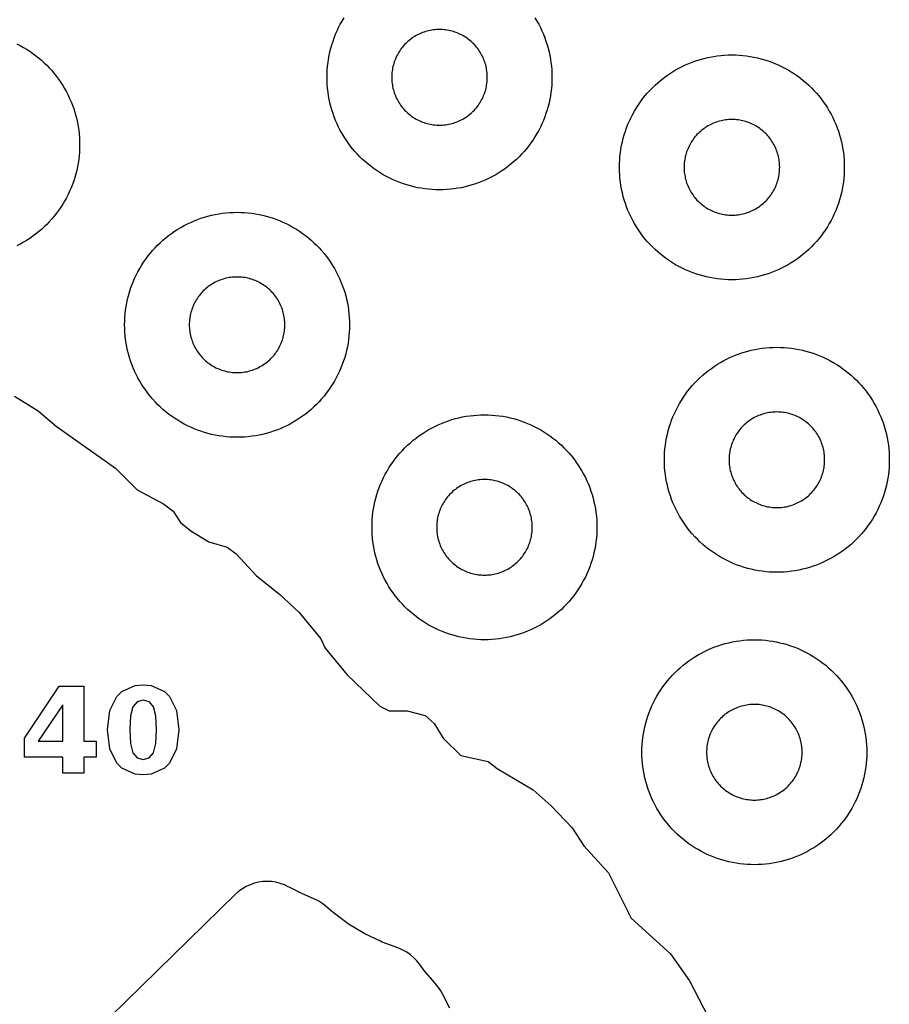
# Model space of a CAD drawing. Header units: millimetres. Extents: x 0 to 2500, y 0 to 1250.
# Tile 15 of 140: x 165 to 243, y 198 to 286. Entities that reach past the tile are written whole.
import ezdxf

# ---------------------------------------------------------------- set-up
doc = ezdxf.new("R2010")
doc.units = ezdxf.units.MM
doc.layers.add('CUT', color=1, linetype='Continuous')
doc.layers.add('MARK', color=3, linetype='Continuous')

msp = doc.modelspace()

# ---------------------------------------------------------------- linework, layer by layer
at = {"layer": 'CUT'}
for points in [[(210.992, 285.781), (211.161, 285.5), (211.32, 285.214), (211.469, 284.923), (211.609, 284.627), (211.739, 284.327), (211.859, 284.023), (211.97, 283.715), (212.07, 283.403), (212.16, 283.089), (212.239, 282.771), (212.308, 282.451), (212.367, 282.129), (212.415, 281.806), (212.452, 281.481), (212.479, 281.154), (212.495, 280.828), (212.5, 280.5), (212.495, 280.173), (212.479, 279.846), (212.452, 279.52), (212.415, 279.195), (212.367, 278.871), (212.308, 278.549), (212.239, 278.23), (212.16, 277.912), (212.07, 277.597), (211.97, 277.286), (211.859, 276.978), (211.739, 276.674), (211.609, 276.373), (211.469, 276.077), (211.32, 275.786), (211.161, 275.5), (210.992, 275.22), (210.815, 274.945), (210.629, 274.676), (210.434, 274.413), (210.23, 274.156), (210.019, 273.907), (209.799, 273.664), (209.571, 273.429), (209.336, 273.202), (209.094, 272.982), (208.844, 272.77), (208.588, 272.567), (208.325, 272.372), (208.056, 272.186), (207.781, 272.008), (207.5, 271.84), (207.214, 271.681), (206.923, 271.532), (206.627, 271.392), (206.327, 271.262), (206.023, 271.141), (205.715, 271.031), (205.403, 270.931), (205.089, 270.841), (204.771, 270.762), (204.451, 270.692), (204.129, 270.634), (203.806, 270.586), (203.481, 270.548), (203.154, 270.522), (202.828, 270.506), (202.5, 270.5), (202.173, 270.506), (201.846, 270.522), (201.52, 270.548), (201.195, 270.586), (200.871, 270.634), (200.549, 270.692), (200.23, 270.762), (199.912, 270.841), (199.597, 270.931), (199.286, 271.031), (198.978, 271.141), (198.674, 271.262), (198.373, 271.392), (198.077, 271.532), (197.786, 271.681), (197.5, 271.84), (197.22, 272.008), (196.945, 272.186), (196.676, 272.372), (196.413, 272.567), (196.156, 272.77), (195.907, 272.982), (195.664, 273.202), (195.429, 273.429), (195.202, 273.664), (194.982, 273.907), (194.77, 274.156), (194.567, 274.413), (194.372, 274.676), (194.186, 274.945), (194.008, 275.22), (193.84, 275.5), (193.681, 275.786), (193.532, 276.077), (193.392, 276.373), (193.262, 276.674), (193.141, 276.978), (193.031, 277.286), (192.931, 277.597), (192.841, 277.912), (192.762, 278.23), (192.692, 278.549), (192.634, 278.871), (192.586, 279.195), (192.548, 279.52), (192.522, 279.846), (192.506, 280.173), (192.5, 280.5), (192.506, 280.828), (192.522, 281.154), (192.548, 281.481), (192.586, 281.806), (192.634, 282.129), (192.692, 282.451), (192.762, 282.771), (192.841, 283.089), (192.931, 283.403), (193.031, 283.715), (193.141, 284.023), (193.262, 284.327), (193.392, 284.627), (193.532, 284.923), (193.681, 285.214), (193.84, 285.5), (194.008, 285.781)], [(164.923, 283.469), (165.214, 283.32), (165.5, 283.161), (165.781, 282.992), (166.056, 282.815), (166.325, 282.629), (166.588, 282.434), (166.844, 282.23), (167.094, 282.019), (167.336, 281.799), (167.571, 281.571), (167.799, 281.336), (168.019, 281.094), (168.23, 280.844), (168.434, 280.588), (168.629, 280.325), (168.815, 280.056), (168.992, 279.781), (169.161, 279.5), (169.32, 279.214), (169.469, 278.923), (169.609, 278.627), (169.739, 278.327), (169.859, 278.023), (169.97, 277.715), (170.07, 277.403), (170.16, 277.089), (170.239, 276.771), (170.308, 276.451), (170.367, 276.129), (170.415, 275.806), (170.452, 275.481), (170.479, 275.154), (170.495, 274.828), (170.5, 274.5), (170.495, 274.173), (170.479, 273.846), (170.452, 273.52), (170.415, 273.195), (170.367, 272.871), (170.308, 272.549), (170.239, 272.23), (170.16, 271.912), (170.07, 271.597), (169.97, 271.286), (169.859, 270.978), (169.739, 270.674), (169.609, 270.373), (169.469, 270.077), (169.32, 269.786), (169.161, 269.5), (168.992, 269.22), (168.815, 268.945), (168.629, 268.676), (168.434, 268.413), (168.23, 268.156), (168.019, 267.907), (167.799, 267.664), (167.571, 267.429), (167.336, 267.202), (167.094, 266.982), (166.844, 266.77), (166.588, 266.567), (166.325, 266.372), (166.056, 266.186), (165.781, 266.008), (165.5, 265.84), (165.214, 265.681), (164.923, 265.532)], [(164.708, 252.161), (166.816, 250.866), (168.417, 249.503), (173.69, 245.766), (175.617, 243.816), (177.95, 242.573), (178.808, 241.934), (179.469, 240.938), (180.402, 240.179), (181.999, 239.206), (183.616, 238.728), (184.404, 238.152), (186.227, 236.17), (188.278, 234.568), (190.008, 232.929), (191.948, 230.568), (192.335, 229.743), (194.302, 227.377), (197.181, 224.606), (198.037, 224.176), (199.616, 224.168), (201.216, 223.761), (202.024, 223.052), (202.833, 221.755), (204.391, 220.204), (206.816, 219.678), (207.617, 219.054), (210.816, 217.173), (212.425, 215.742), (214.288, 213.768), (215.321, 212.169), (217.529, 209.768), (219.535, 205.743), (223.053, 202.575), (224.739, 200.168), (226.38, 196.968)], [(203.405, 197.755), (202.808, 198.952), (202.625, 199.279), (202.413, 199.588), (202.172, 199.875), (202.1, 199.954), (202.044, 200.018), (201.14, 201.088), (201.037, 201.223), (200.744, 201.636), (200.498, 201.949), (200.221, 202.237), (199.917, 202.496), (199.589, 202.723), (199.24, 202.916), (198.874, 203.073), (197.413, 203.617), (197.239, 203.691), (195.873, 204.352), (195.707, 204.443), (194.41, 205.23), (194.253, 205.336), (193.036, 206.243), (192.89, 206.363), (192.448, 206.763), (192.121, 207.029), (191.769, 207.259), (191.394, 207.45), (189.995, 208.074), (189.912, 208.114), (189.141, 208.501), (189.055, 208.547), (188.703, 208.714), (188.337, 208.845), (187.96, 208.94), (187.575, 208.999), (187.187, 209.019), (186.798, 209.002), (186.413, 208.947), (186.035, 208.855), (185.668, 208.727), (185.315, 208.563), (184.979, 208.366), (184.664, 208.138), (184.373, 207.879), (171.817, 195.603)]]:
    msp.add_lwpolyline(points, dxfattribs=at)
for points in [[(206.748, 280.639), (206.741, 280.778), (206.73, 280.917), (206.714, 281.055), (206.694, 281.193), (206.669, 281.329), (206.639, 281.465), (206.606, 281.6), (206.567, 281.734), (206.525, 281.866), (206.478, 281.997), (206.427, 282.127), (206.372, 282.254), (206.312, 282.38), (206.249, 282.504), (206.181, 282.625), (206.109, 282.745), (206.034, 282.862), (205.955, 282.976), (205.872, 283.088), (205.786, 283.197), (205.696, 283.303), (205.602, 283.406), (205.506, 283.506), (205.406, 283.602), (205.303, 283.696), (205.197, 283.786), (205.088, 283.872), (204.976, 283.955), (204.862, 284.034), (204.745, 284.109), (204.625, 284.181), (204.504, 284.249), (204.38, 284.312), (204.254, 284.372), (204.127, 284.427), (203.997, 284.478), (203.866, 284.525), (203.734, 284.567), (203.6, 284.606), (203.465, 284.639), (203.329, 284.669), (203.193, 284.694), (203.055, 284.714), (202.917, 284.73), (202.778, 284.741), (202.639, 284.748), (202.5, 284.75), (202.361, 284.748), (202.222, 284.741), (202.084, 284.73), (201.946, 284.714), (201.808, 284.694), (201.671, 284.669), (201.535, 284.639), (201.4, 284.606), (201.267, 284.567), (201.134, 284.525), (201.003, 284.478), (200.874, 284.427), (200.746, 284.372), (200.621, 284.312), (200.497, 284.249), (200.375, 284.181), (200.256, 284.109), (200.139, 284.034), (200.025, 283.955), (199.913, 283.872), (199.804, 283.786), (199.698, 283.696), (199.595, 283.602), (199.495, 283.506), (199.398, 283.406), (199.305, 283.303), (199.215, 283.197), (199.129, 283.088), (199.046, 282.976), (198.967, 282.862), (198.891, 282.745), (198.82, 282.625), (198.752, 282.504), (198.689, 282.38), (198.629, 282.254), (198.574, 282.127), (198.523, 281.997), (198.476, 281.866), (198.433, 281.734), (198.395, 281.6), (198.361, 281.465), (198.332, 281.329), (198.307, 281.193), (198.287, 281.055), (198.271, 280.917), (198.259, 280.778), (198.253, 280.639), (198.25, 280.5), (198.253, 280.361), (198.259, 280.222), (198.271, 280.084), (198.287, 279.946), (198.307, 279.808), (198.332, 279.671), (198.361, 279.535), (198.395, 279.4), (198.433, 279.267), (198.476, 279.134), (198.523, 279.003), (198.574, 278.874), (198.629, 278.746), (198.689, 278.621), (198.752, 278.497), (198.82, 278.375), (198.891, 278.256), (198.967, 278.139), (199.046, 278.025), (199.129, 277.913), (199.215, 277.804), (199.305, 277.698), (199.398, 277.595), (199.495, 277.495), (199.595, 277.398), (199.698, 277.305), (199.804, 277.215), (199.913, 277.129), (200.025, 277.046), (200.139, 276.967), (200.256, 276.891), (200.375, 276.82), (200.497, 276.752), (200.621, 276.689), (200.746, 276.629), (200.874, 276.574), (201.003, 276.523), (201.134, 276.476), (201.267, 276.433), (201.4, 276.395), (201.535, 276.361), (201.671, 276.332), (201.808, 276.307), (201.946, 276.287), (202.084, 276.271), (202.222, 276.259), (202.361, 276.253), (202.5, 276.25), (202.639, 276.253), (202.778, 276.259), (202.917, 276.271), (203.055, 276.287), (203.193, 276.307), (203.329, 276.332), (203.465, 276.361), (203.6, 276.395), (203.734, 276.433), (203.866, 276.476), (203.997, 276.523), (204.127, 276.574), (204.254, 276.629), (204.38, 276.689), (204.504, 276.752), (204.625, 276.82), (204.745, 276.891), (204.862, 276.967), (204.976, 277.046), (205.088, 277.129), (205.197, 277.215), (205.303, 277.305), (205.406, 277.398), (205.506, 277.495), (205.602, 277.595), (205.696, 277.698), (205.786, 277.804), (205.872, 277.913), (205.955, 278.025), (206.034, 278.139), (206.109, 278.256), (206.181, 278.375), (206.249, 278.497), (206.312, 278.621), (206.372, 278.746), (206.427, 278.874), (206.478, 279.003), (206.525, 279.134), (206.567, 279.267), (206.606, 279.4), (206.639, 279.535), (206.669, 279.671), (206.694, 279.808), (206.714, 279.946), (206.73, 280.084), (206.741, 280.222), (206.748, 280.361), (206.75, 280.5)], [(238.495, 272.173), (238.479, 271.846), (238.452, 271.52), (238.415, 271.195), (238.367, 270.871), (238.308, 270.549), (238.239, 270.23), (238.16, 269.912), (238.07, 269.597), (237.97, 269.286), (237.859, 268.978), (237.739, 268.674), (237.609, 268.373), (237.469, 268.077), (237.32, 267.786), (237.161, 267.5), (236.992, 267.22), (236.815, 266.945), (236.629, 266.676), (236.434, 266.413), (236.23, 266.156), (236.019, 265.907), (235.799, 265.664), (235.571, 265.429), (235.336, 265.202), (235.094, 264.982), (234.844, 264.77), (234.588, 264.567), (234.325, 264.372), (234.056, 264.186), (233.781, 264.008), (233.5, 263.84), (233.214, 263.681), (232.923, 263.532), (232.627, 263.392), (232.327, 263.262), (232.023, 263.141), (231.715, 263.031), (231.403, 262.931), (231.089, 262.841), (230.771, 262.762), (230.451, 262.692), (230.129, 262.634), (229.806, 262.586), (229.481, 262.548), (229.154, 262.522), (228.828, 262.506), (228.5, 262.5), (228.173, 262.506), (227.846, 262.522), (227.52, 262.548), (227.195, 262.586), (226.871, 262.634), (226.549, 262.692), (226.23, 262.762), (225.912, 262.841), (225.597, 262.931), (225.286, 263.031), (224.978, 263.141), (224.674, 263.262), (224.373, 263.392), (224.077, 263.532), (223.786, 263.681), (223.5, 263.84), (223.22, 264.008), (222.945, 264.186), (222.676, 264.372), (222.413, 264.567), (222.156, 264.77), (221.907, 264.982), (221.664, 265.202), (221.429, 265.429), (221.202, 265.664), (220.982, 265.907), (220.77, 266.156), (220.567, 266.413), (220.372, 266.676), (220.186, 266.945), (220.008, 267.22), (219.84, 267.5), (219.681, 267.786), (219.532, 268.077), (219.392, 268.373), (219.262, 268.674), (219.141, 268.978), (219.031, 269.286), (218.931, 269.597), (218.841, 269.912), (218.762, 270.23), (218.692, 270.549), (218.634, 270.871), (218.586, 271.195), (218.548, 271.52), (218.522, 271.846), (218.506, 272.173), (218.5, 272.5), (218.506, 272.828), (218.522, 273.154), (218.548, 273.481), (218.586, 273.806), (218.634, 274.129), (218.692, 274.451), (218.762, 274.771), (218.841, 275.089), (218.931, 275.403), (219.031, 275.715), (219.141, 276.023), (219.262, 276.327), (219.392, 276.627), (219.532, 276.923), (219.681, 277.214), (219.84, 277.5), (220.008, 277.781), (220.186, 278.056), (220.372, 278.325), (220.567, 278.588), (220.77, 278.844), (220.982, 279.094), (221.202, 279.336), (221.429, 279.571), (221.664, 279.799), (221.907, 280.019), (222.156, 280.23), (222.413, 280.434), (222.676, 280.629), (222.945, 280.815), (223.22, 280.992), (223.5, 281.161), (223.786, 281.32), (224.077, 281.469), (224.373, 281.609), (224.674, 281.739), (224.978, 281.859), (225.286, 281.97), (225.597, 282.07), (225.912, 282.16), (226.23, 282.239), (226.549, 282.308), (226.871, 282.367), (227.195, 282.415), (227.52, 282.452), (227.846, 282.479), (228.173, 282.495), (228.5, 282.5), (228.828, 282.495), (229.154, 282.479), (229.481, 282.452), (229.806, 282.415), (230.129, 282.367), (230.451, 282.308), (230.771, 282.239), (231.089, 282.16), (231.403, 282.07), (231.715, 281.97), (232.023, 281.859), (232.327, 281.739), (232.627, 281.609), (232.923, 281.469), (233.214, 281.32), (233.5, 281.161), (233.781, 280.992), (234.056, 280.815), (234.325, 280.629), (234.588, 280.434), (234.844, 280.23), (235.094, 280.019), (235.336, 279.799), (235.571, 279.571), (235.799, 279.336), (236.019, 279.094), (236.23, 278.844), (236.434, 278.588), (236.629, 278.325), (236.815, 278.056), (236.992, 277.781), (237.161, 277.5), (237.32, 277.214), (237.469, 276.923), (237.609, 276.627), (237.739, 276.327), (237.859, 276.023), (237.97, 275.715), (238.07, 275.403), (238.16, 275.089), (238.239, 274.771), (238.308, 274.451), (238.367, 274.129), (238.415, 273.806), (238.452, 273.481), (238.479, 273.154), (238.495, 272.828), (238.5, 272.5)], [(232.748, 272.639), (232.741, 272.778), (232.73, 272.917), (232.714, 273.055), (232.694, 273.193), (232.669, 273.329), (232.639, 273.465), (232.606, 273.6), (232.567, 273.734), (232.525, 273.866), (232.478, 273.997), (232.427, 274.127), (232.372, 274.254), (232.312, 274.38), (232.249, 274.504), (232.181, 274.625), (232.109, 274.745), (232.034, 274.862), (231.955, 274.976), (231.872, 275.088), (231.786, 275.197), (231.696, 275.303), (231.602, 275.406), (231.506, 275.506), (231.406, 275.602), (231.303, 275.696), (231.197, 275.786), (231.088, 275.872), (230.976, 275.955), (230.862, 276.034), (230.745, 276.109), (230.625, 276.181), (230.504, 276.249), (230.38, 276.312), (230.254, 276.372), (230.127, 276.427), (229.997, 276.478), (229.866, 276.525), (229.734, 276.567), (229.6, 276.606), (229.465, 276.639), (229.329, 276.669), (229.193, 276.694), (229.055, 276.714), (228.917, 276.73), (228.778, 276.741), (228.639, 276.748), (228.5, 276.75), (228.361, 276.748), (228.222, 276.741), (228.084, 276.73), (227.946, 276.714), (227.808, 276.694), (227.671, 276.669), (227.535, 276.639), (227.4, 276.606), (227.267, 276.567), (227.134, 276.525), (227.003, 276.478), (226.874, 276.427), (226.746, 276.372), (226.621, 276.312), (226.497, 276.249), (226.375, 276.181), (226.256, 276.109), (226.139, 276.034), (226.025, 275.955), (225.913, 275.872), (225.804, 275.786), (225.698, 275.696), (225.595, 275.602), (225.495, 275.506), (225.398, 275.406), (225.305, 275.303), (225.215, 275.197), (225.129, 275.088), (225.046, 274.976), (224.967, 274.862), (224.891, 274.745), (224.82, 274.625), (224.752, 274.504), (224.689, 274.38), (224.629, 274.254), (224.574, 274.127), (224.523, 273.997), (224.476, 273.866), (224.433, 273.734), (224.395, 273.6), (224.361, 273.465), (224.332, 273.329), (224.307, 273.193), (224.287, 273.055), (224.271, 272.917), (224.259, 272.778), (224.253, 272.639), (224.25, 272.5), (224.253, 272.361), (224.259, 272.222), (224.271, 272.084), (224.287, 271.946), (224.307, 271.808), (224.332, 271.671), (224.361, 271.535), (224.395, 271.4), (224.433, 271.267), (224.476, 271.134), (224.523, 271.003), (224.574, 270.874), (224.629, 270.746), (224.689, 270.621), (224.752, 270.497), (224.82, 270.375), (224.891, 270.256), (224.967, 270.139), (225.046, 270.025), (225.129, 269.913), (225.215, 269.804), (225.305, 269.698), (225.398, 269.595), (225.495, 269.495), (225.595, 269.398), (225.698, 269.305), (225.804, 269.215), (225.913, 269.129), (226.025, 269.046), (226.139, 268.967), (226.256, 268.891), (226.375, 268.82), (226.497, 268.752), (226.621, 268.689), (226.746, 268.629), (226.874, 268.574), (227.003, 268.523), (227.134, 268.476), (227.267, 268.433), (227.4, 268.395), (227.535, 268.361), (227.671, 268.332), (227.808, 268.307), (227.946, 268.287), (228.084, 268.271), (228.222, 268.259), (228.361, 268.253), (228.5, 268.25), (228.639, 268.253), (228.778, 268.259), (228.917, 268.271), (229.055, 268.287), (229.193, 268.307), (229.329, 268.332), (229.465, 268.361), (229.6, 268.395), (229.734, 268.433), (229.866, 268.476), (229.997, 268.523), (230.127, 268.574), (230.254, 268.629), (230.38, 268.689), (230.504, 268.752), (230.625, 268.82), (230.745, 268.891), (230.862, 268.967), (230.976, 269.046), (231.088, 269.129), (231.197, 269.215), (231.303, 269.305), (231.406, 269.398), (231.506, 269.495), (231.602, 269.595), (231.696, 269.698), (231.786, 269.804), (231.872, 269.913), (231.955, 270.025), (232.034, 270.139), (232.109, 270.256), (232.181, 270.375), (232.249, 270.497), (232.312, 270.621), (232.372, 270.746), (232.427, 270.874), (232.478, 271.003), (232.525, 271.134), (232.567, 271.267), (232.606, 271.4), (232.639, 271.535), (232.669, 271.671), (232.694, 271.808), (232.714, 271.946), (232.73, 272.084), (232.741, 272.222), (232.748, 272.361), (232.75, 272.5)], [(194.495, 258.173), (194.479, 257.846), (194.452, 257.52), (194.415, 257.195), (194.367, 256.871), (194.308, 256.549), (194.239, 256.23), (194.16, 255.912), (194.07, 255.597), (193.97, 255.286), (193.859, 254.978), (193.739, 254.674), (193.609, 254.373), (193.469, 254.077), (193.32, 253.786), (193.161, 253.5), (192.992, 253.22), (192.815, 252.945), (192.629, 252.676), (192.434, 252.413), (192.23, 252.156), (192.019, 251.907), (191.799, 251.664), (191.571, 251.429), (191.336, 251.202), (191.094, 250.982), (190.844, 250.77), (190.588, 250.567), (190.325, 250.372), (190.056, 250.186), (189.781, 250.008), (189.5, 249.84), (189.214, 249.681), (188.923, 249.532), (188.627, 249.392), (188.327, 249.262), (188.023, 249.141), (187.715, 249.031), (187.403, 248.931), (187.089, 248.841), (186.771, 248.762), (186.451, 248.692), (186.129, 248.634), (185.806, 248.586), (185.481, 248.548), (185.154, 248.522), (184.828, 248.506), (184.5, 248.5), (184.173, 248.506), (183.846, 248.522), (183.52, 248.548), (183.195, 248.586), (182.871, 248.634), (182.549, 248.692), (182.23, 248.762), (181.912, 248.841), (181.597, 248.931), (181.286, 249.031), (180.978, 249.141), (180.674, 249.262), (180.373, 249.392), (180.077, 249.532), (179.786, 249.681), (179.5, 249.84), (179.22, 250.008), (178.945, 250.186), (178.676, 250.372), (178.413, 250.567), (178.156, 250.77), (177.907, 250.982), (177.664, 251.202), (177.429, 251.429), (177.202, 251.664), (176.982, 251.907), (176.77, 252.156), (176.567, 252.413), (176.372, 252.676), (176.186, 252.945), (176.008, 253.22), (175.84, 253.5), (175.681, 253.786), (175.532, 254.077), (175.392, 254.373), (175.262, 254.674), (175.141, 254.978), (175.031, 255.286), (174.931, 255.597), (174.841, 255.912), (174.762, 256.23), (174.692, 256.549), (174.634, 256.871), (174.586, 257.195), (174.548, 257.52), (174.522, 257.846), (174.506, 258.173), (174.5, 258.5), (174.506, 258.828), (174.522, 259.154), (174.548, 259.481), (174.586, 259.806), (174.634, 260.129), (174.692, 260.451), (174.762, 260.771), (174.841, 261.089), (174.931, 261.403), (175.031, 261.715), (175.141, 262.023), (175.262, 262.327), (175.392, 262.627), (175.532, 262.923), (175.681, 263.214), (175.84, 263.5), (176.008, 263.781), (176.186, 264.056), (176.372, 264.325), (176.567, 264.588), (176.77, 264.844), (176.982, 265.094), (177.202, 265.336), (177.429, 265.571), (177.664, 265.799), (177.907, 266.019), (178.156, 266.23), (178.413, 266.434), (178.676, 266.629), (178.945, 266.815), (179.22, 266.992), (179.5, 267.161), (179.786, 267.32), (180.077, 267.469), (180.373, 267.609), (180.674, 267.739), (180.978, 267.859), (181.286, 267.97), (181.597, 268.07), (181.912, 268.16), (182.23, 268.239), (182.549, 268.308), (182.871, 268.367), (183.195, 268.415), (183.52, 268.452), (183.846, 268.479), (184.173, 268.495), (184.5, 268.5), (184.828, 268.495), (185.154, 268.479), (185.481, 268.452), (185.806, 268.415), (186.129, 268.367), (186.451, 268.308), (186.771, 268.239), (187.089, 268.16), (187.403, 268.07), (187.715, 267.97), (188.023, 267.859), (188.327, 267.739), (188.627, 267.609), (188.923, 267.469), (189.214, 267.32), (189.5, 267.161), (189.781, 266.992), (190.056, 266.815), (190.325, 266.629), (190.588, 266.434), (190.844, 266.23), (191.094, 266.019), (191.336, 265.799), (191.571, 265.571), (191.799, 265.336), (192.019, 265.094), (192.23, 264.844), (192.434, 264.588), (192.629, 264.325), (192.815, 264.056), (192.992, 263.781), (193.161, 263.5), (193.32, 263.214), (193.469, 262.923), (193.609, 262.627), (193.739, 262.327), (193.859, 262.023), (193.97, 261.715), (194.07, 261.403), (194.16, 261.089), (194.239, 260.771), (194.308, 260.451), (194.367, 260.129), (194.415, 259.806), (194.452, 259.481), (194.479, 259.154), (194.495, 258.828), (194.5, 258.5)], [(188.748, 258.639), (188.741, 258.778), (188.73, 258.917), (188.714, 259.055), (188.694, 259.193), (188.669, 259.329), (188.639, 259.465), (188.606, 259.6), (188.567, 259.734), (188.525, 259.866), (188.478, 259.997), (188.427, 260.127), (188.372, 260.254), (188.312, 260.38), (188.249, 260.504), (188.181, 260.625), (188.109, 260.745), (188.034, 260.862), (187.955, 260.976), (187.872, 261.088), (187.786, 261.197), (187.696, 261.303), (187.602, 261.406), (187.506, 261.506), (187.406, 261.602), (187.303, 261.696), (187.197, 261.786), (187.088, 261.872), (186.976, 261.955), (186.862, 262.034), (186.745, 262.109), (186.625, 262.181), (186.504, 262.249), (186.38, 262.312), (186.254, 262.372), (186.127, 262.427), (185.997, 262.478), (185.866, 262.525), (185.734, 262.567), (185.6, 262.606), (185.465, 262.639), (185.329, 262.669), (185.193, 262.694), (185.055, 262.714), (184.917, 262.73), (184.778, 262.741), (184.639, 262.748), (184.5, 262.75), (184.361, 262.748), (184.222, 262.741), (184.084, 262.73), (183.946, 262.714), (183.808, 262.694), (183.671, 262.669), (183.535, 262.639), (183.4, 262.606), (183.267, 262.567), (183.134, 262.525), (183.003, 262.478), (182.874, 262.427), (182.746, 262.372), (182.621, 262.312), (182.497, 262.249), (182.375, 262.181), (182.256, 262.109), (182.139, 262.034), (182.025, 261.955), (181.913, 261.872), (181.804, 261.786), (181.698, 261.696), (181.595, 261.602), (181.495, 261.506), (181.398, 261.406), (181.305, 261.303), (181.215, 261.197), (181.129, 261.088), (181.046, 260.976), (180.967, 260.862), (180.891, 260.745), (180.82, 260.625), (180.752, 260.504), (180.689, 260.38), (180.629, 260.254), (180.574, 260.127), (180.523, 259.997), (180.476, 259.866), (180.433, 259.734), (180.395, 259.6), (180.361, 259.465), (180.332, 259.329), (180.307, 259.193), (180.287, 259.055), (180.271, 258.917), (180.259, 258.778), (180.253, 258.639), (180.25, 258.5), (180.253, 258.361), (180.259, 258.222), (180.271, 258.084), (180.287, 257.946), (180.307, 257.808), (180.332, 257.671), (180.361, 257.535), (180.395, 257.4), (180.433, 257.267), (180.476, 257.134), (180.523, 257.003), (180.574, 256.874), (180.629, 256.746), (180.689, 256.621), (180.752, 256.497), (180.82, 256.375), (180.891, 256.256), (180.967, 256.139), (181.046, 256.025), (181.129, 255.913), (181.215, 255.804), (181.305, 255.698), (181.398, 255.595), (181.495, 255.495), (181.595, 255.398), (181.698, 255.305), (181.804, 255.215), (181.913, 255.129), (182.025, 255.046), (182.139, 254.967), (182.256, 254.891), (182.375, 254.82), (182.497, 254.752), (182.621, 254.689), (182.746, 254.629), (182.874, 254.574), (183.003, 254.523), (183.134, 254.476), (183.267, 254.433), (183.4, 254.395), (183.535, 254.361), (183.671, 254.332), (183.808, 254.307), (183.946, 254.287), (184.084, 254.271), (184.222, 254.259), (184.361, 254.253), (184.5, 254.25), (184.639, 254.253), (184.778, 254.259), (184.917, 254.271), (185.055, 254.287), (185.193, 254.307), (185.329, 254.332), (185.465, 254.361), (185.6, 254.395), (185.734, 254.433), (185.866, 254.476), (185.997, 254.523), (186.127, 254.574), (186.254, 254.629), (186.38, 254.689), (186.504, 254.752), (186.625, 254.82), (186.745, 254.891), (186.862, 254.967), (186.976, 255.046), (187.088, 255.129), (187.197, 255.215), (187.303, 255.305), (187.406, 255.398), (187.506, 255.495), (187.602, 255.595), (187.696, 255.698), (187.786, 255.804), (187.872, 255.913), (187.955, 256.025), (188.034, 256.139), (188.109, 256.256), (188.181, 256.375), (188.249, 256.497), (188.312, 256.621), (188.372, 256.746), (188.427, 256.874), (188.478, 257.003), (188.525, 257.134), (188.567, 257.267), (188.606, 257.4), (188.639, 257.535), (188.669, 257.671), (188.694, 257.808), (188.714, 257.946), (188.73, 258.084), (188.741, 258.222), (188.748, 258.361), (188.75, 258.5)], [(242.495, 246.173), (242.479, 245.846), (242.452, 245.52), (242.415, 245.195), (242.367, 244.871), (242.308, 244.549), (242.239, 244.23), (242.16, 243.912), (242.07, 243.597), (241.97, 243.286), (241.859, 242.978), (241.739, 242.674), (241.609, 242.373), (241.469, 242.077), (241.32, 241.786), (241.161, 241.5), (240.992, 241.22), (240.815, 240.945), (240.629, 240.676), (240.434, 240.413), (240.23, 240.156), (240.019, 239.907), (239.799, 239.664), (239.571, 239.429), (239.336, 239.202), (239.094, 238.982), (238.844, 238.77), (238.588, 238.567), (238.325, 238.372), (238.056, 238.186), (237.781, 238.008), (237.5, 237.84), (237.214, 237.681), (236.923, 237.532), (236.627, 237.392), (236.327, 237.262), (236.023, 237.141), (235.715, 237.031), (235.403, 236.931), (235.089, 236.841), (234.771, 236.762), (234.451, 236.692), (234.129, 236.634), (233.806, 236.586), (233.481, 236.548), (233.154, 236.522), (232.828, 236.506), (232.5, 236.5), (232.173, 236.506), (231.846, 236.522), (231.52, 236.548), (231.195, 236.586), (230.871, 236.634), (230.549, 236.692), (230.23, 236.762), (229.912, 236.841), (229.597, 236.931), (229.286, 237.031), (228.978, 237.141), (228.674, 237.262), (228.373, 237.392), (228.077, 237.532), (227.786, 237.681), (227.5, 237.84), (227.22, 238.008), (226.945, 238.186), (226.676, 238.372), (226.413, 238.567), (226.156, 238.77), (225.907, 238.982), (225.664, 239.202), (225.429, 239.429), (225.202, 239.664), (224.982, 239.907), (224.77, 240.156), (224.567, 240.413), (224.372, 240.676), (224.186, 240.945), (224.008, 241.22), (223.84, 241.5), (223.681, 241.786), (223.532, 242.077), (223.392, 242.373), (223.262, 242.674), (223.141, 242.978), (223.031, 243.286), (222.931, 243.597), (222.841, 243.912), (222.762, 244.23), (222.692, 244.549), (222.634, 244.871), (222.586, 245.195), (222.548, 245.52), (222.522, 245.846), (222.506, 246.173), (222.5, 246.5), (222.506, 246.828), (222.522, 247.154), (222.548, 247.481), (222.586, 247.806), (222.634, 248.129), (222.692, 248.451), (222.762, 248.771), (222.841, 249.089), (222.931, 249.403), (223.031, 249.715), (223.141, 250.023), (223.262, 250.327), (223.392, 250.627), (223.532, 250.923), (223.681, 251.214), (223.84, 251.5), (224.008, 251.781), (224.186, 252.056), (224.372, 252.325), (224.567, 252.588), (224.77, 252.844), (224.982, 253.094), (225.202, 253.336), (225.429, 253.571), (225.664, 253.799), (225.907, 254.019), (226.156, 254.23), (226.413, 254.434), (226.676, 254.629), (226.945, 254.815), (227.22, 254.992), (227.5, 255.161), (227.786, 255.32), (228.077, 255.469), (228.373, 255.609), (228.674, 255.739), (228.978, 255.859), (229.286, 255.97), (229.597, 256.07), (229.912, 256.16), (230.23, 256.239), (230.549, 256.308), (230.871, 256.367), (231.195, 256.415), (231.52, 256.452), (231.846, 256.479), (232.173, 256.495), (232.5, 256.5), (232.828, 256.495), (233.154, 256.479), (233.481, 256.452), (233.806, 256.415), (234.129, 256.367), (234.451, 256.308), (234.771, 256.239), (235.089, 256.16), (235.403, 256.07), (235.715, 255.97), (236.023, 255.859), (236.327, 255.739), (236.627, 255.609), (236.923, 255.469), (237.214, 255.32), (237.5, 255.161), (237.781, 254.992), (238.056, 254.815), (238.325, 254.629), (238.588, 254.434), (238.844, 254.23), (239.094, 254.019), (239.336, 253.799), (239.571, 253.571), (239.799, 253.336), (240.019, 253.094), (240.23, 252.844), (240.434, 252.588), (240.629, 252.325), (240.815, 252.056), (240.992, 251.781), (241.161, 251.5), (241.32, 251.214), (241.469, 250.923), (241.609, 250.627), (241.739, 250.327), (241.859, 250.023), (241.97, 249.715), (242.07, 249.403), (242.16, 249.089), (242.239, 248.771), (242.308, 248.451), (242.367, 248.129), (242.415, 247.806), (242.452, 247.481), (242.479, 247.154), (242.495, 246.828), (242.5, 246.5)], [(216.495, 240.173), (216.479, 239.846), (216.452, 239.52), (216.415, 239.195), (216.367, 238.871), (216.308, 238.549), (216.239, 238.23), (216.16, 237.912), (216.07, 237.597), (215.97, 237.286), (215.859, 236.978), (215.739, 236.674), (215.609, 236.373), (215.469, 236.077), (215.32, 235.786), (215.161, 235.5), (214.992, 235.22), (214.815, 234.945), (214.629, 234.676), (214.434, 234.413), (214.23, 234.156), (214.019, 233.907), (213.799, 233.664), (213.571, 233.429), (213.336, 233.202), (213.094, 232.982), (212.844, 232.77), (212.588, 232.567), (212.325, 232.372), (212.056, 232.186), (211.781, 232.008), (211.5, 231.84), (211.214, 231.681), (210.923, 231.532), (210.627, 231.392), (210.327, 231.262), (210.023, 231.141), (209.715, 231.031), (209.403, 230.931), (209.089, 230.841), (208.771, 230.762), (208.451, 230.692), (208.129, 230.634), (207.806, 230.586), (207.481, 230.548), (207.154, 230.522), (206.828, 230.506), (206.5, 230.5), (206.173, 230.506), (205.846, 230.522), (205.52, 230.548), (205.195, 230.586), (204.871, 230.634), (204.549, 230.692), (204.23, 230.762), (203.912, 230.841), (203.597, 230.931), (203.286, 231.031), (202.978, 231.141), (202.674, 231.262), (202.373, 231.392), (202.077, 231.532), (201.786, 231.681), (201.5, 231.84), (201.22, 232.008), (200.945, 232.186), (200.676, 232.372), (200.413, 232.567), (200.156, 232.77), (199.907, 232.982), (199.664, 233.202), (199.429, 233.429), (199.202, 233.664), (198.982, 233.907), (198.77, 234.156), (198.567, 234.413), (198.372, 234.676), (198.186, 234.945), (198.008, 235.22), (197.84, 235.5), (197.681, 235.786), (197.532, 236.077), (197.392, 236.373), (197.262, 236.674), (197.141, 236.978), (197.031, 237.286), (196.931, 237.597), (196.841, 237.912), (196.762, 238.23), (196.692, 238.549), (196.634, 238.871), (196.586, 239.195), (196.548, 239.52), (196.522, 239.846), (196.506, 240.173), (196.5, 240.5), (196.506, 240.828), (196.522, 241.154), (196.548, 241.481), (196.586, 241.806), (196.634, 242.129), (196.692, 242.451), (196.762, 242.771), (196.841, 243.089), (196.931, 243.403), (197.031, 243.715), (197.141, 244.023), (197.262, 244.327), (197.392, 244.627), (197.532, 244.923), (197.681, 245.214), (197.84, 245.5), (198.008, 245.781), (198.186, 246.056), (198.372, 246.325), (198.567, 246.588), (198.77, 246.844), (198.982, 247.094), (199.202, 247.336), (199.429, 247.571), (199.664, 247.799), (199.907, 248.019), (200.156, 248.23), (200.413, 248.434), (200.676, 248.629), (200.945, 248.815), (201.22, 248.992), (201.5, 249.161), (201.786, 249.32), (202.077, 249.469), (202.373, 249.609), (202.674, 249.739), (202.978, 249.859), (203.286, 249.97), (203.597, 250.07), (203.912, 250.16), (204.23, 250.239), (204.549, 250.308), (204.871, 250.367), (205.195, 250.415), (205.52, 250.452), (205.846, 250.479), (206.173, 250.495), (206.5, 250.5), (206.828, 250.495), (207.154, 250.479), (207.481, 250.452), (207.806, 250.415), (208.129, 250.367), (208.451, 250.308), (208.771, 250.239), (209.089, 250.16), (209.403, 250.07), (209.715, 249.97), (210.023, 249.859), (210.327, 249.739), (210.627, 249.609), (210.923, 249.469), (211.214, 249.32), (211.5, 249.161), (211.781, 248.992), (212.056, 248.815), (212.325, 248.629), (212.588, 248.434), (212.844, 248.23), (213.094, 248.019), (213.336, 247.799), (213.571, 247.571), (213.799, 247.336), (214.019, 247.094), (214.23, 246.844), (214.434, 246.588), (214.629, 246.325), (214.815, 246.056), (214.992, 245.781), (215.161, 245.5), (215.32, 245.214), (215.469, 244.923), (215.609, 244.627), (215.739, 244.327), (215.859, 244.023), (215.97, 243.715), (216.07, 243.403), (216.16, 243.089), (216.239, 242.771), (216.308, 242.451), (216.367, 242.129), (216.415, 241.806), (216.452, 241.481), (216.479, 241.154), (216.495, 240.828), (216.5, 240.5)], [(236.748, 246.639), (236.741, 246.778), (236.73, 246.917), (236.714, 247.055), (236.694, 247.193), (236.669, 247.329), (236.639, 247.465), (236.606, 247.6), (236.567, 247.734), (236.525, 247.866), (236.478, 247.997), (236.427, 248.127), (236.372, 248.254), (236.312, 248.38), (236.249, 248.504), (236.181, 248.625), (236.109, 248.745), (236.034, 248.862), (235.955, 248.976), (235.872, 249.088), (235.786, 249.197), (235.696, 249.303), (235.602, 249.406), (235.506, 249.506), (235.406, 249.602), (235.303, 249.696), (235.197, 249.786), (235.088, 249.872), (234.976, 249.955), (234.862, 250.034), (234.745, 250.109), (234.625, 250.181), (234.504, 250.249), (234.38, 250.312), (234.254, 250.372), (234.127, 250.427), (233.997, 250.478), (233.866, 250.525), (233.734, 250.567), (233.6, 250.606), (233.465, 250.639), (233.329, 250.669), (233.193, 250.694), (233.055, 250.714), (232.917, 250.73), (232.778, 250.741), (232.639, 250.748), (232.5, 250.75), (232.361, 250.748), (232.222, 250.741), (232.084, 250.73), (231.946, 250.714), (231.808, 250.694), (231.671, 250.669), (231.535, 250.639), (231.4, 250.606), (231.267, 250.567), (231.134, 250.525), (231.003, 250.478), (230.874, 250.427), (230.746, 250.372), (230.621, 250.312), (230.497, 250.249), (230.375, 250.181), (230.256, 250.109), (230.139, 250.034), (230.025, 249.955), (229.913, 249.872), (229.804, 249.786), (229.698, 249.696), (229.595, 249.602), (229.495, 249.506), (229.398, 249.406), (229.305, 249.303), (229.215, 249.197), (229.129, 249.088), (229.046, 248.976), (228.967, 248.862), (228.891, 248.745), (228.82, 248.625), (228.752, 248.504), (228.689, 248.38), (228.629, 248.254), (228.574, 248.127), (228.523, 247.997), (228.476, 247.866), (228.433, 247.734), (228.395, 247.6), (228.361, 247.465), (228.332, 247.329), (228.307, 247.193), (228.287, 247.055), (228.271, 246.917), (228.259, 246.778), (228.253, 246.639), (228.25, 246.5), (228.253, 246.361), (228.259, 246.222), (228.271, 246.084), (228.287, 245.946), (228.307, 245.808), (228.332, 245.671), (228.361, 245.535), (228.395, 245.4), (228.433, 245.267), (228.476, 245.134), (228.523, 245.003), (228.574, 244.874), (228.629, 244.746), (228.689, 244.621), (228.752, 244.497), (228.82, 244.375), (228.891, 244.256), (228.967, 244.139), (229.046, 244.025), (229.129, 243.913), (229.215, 243.804), (229.305, 243.698), (229.398, 243.595), (229.495, 243.495), (229.595, 243.398), (229.698, 243.305), (229.804, 243.215), (229.913, 243.129), (230.025, 243.046), (230.139, 242.967), (230.256, 242.891), (230.375, 242.82), (230.497, 242.752), (230.621, 242.689), (230.746, 242.629), (230.874, 242.574), (231.003, 242.523), (231.134, 242.476), (231.267, 242.433), (231.4, 242.395), (231.535, 242.361), (231.671, 242.332), (231.808, 242.307), (231.946, 242.287), (232.084, 242.271), (232.222, 242.259), (232.361, 242.253), (232.5, 242.25), (232.639, 242.253), (232.778, 242.259), (232.917, 242.271), (233.055, 242.287), (233.193, 242.307), (233.329, 242.332), (233.465, 242.361), (233.6, 242.395), (233.734, 242.433), (233.866, 242.476), (233.997, 242.523), (234.127, 242.574), (234.254, 242.629), (234.38, 242.689), (234.504, 242.752), (234.625, 242.82), (234.745, 242.891), (234.862, 242.967), (234.976, 243.046), (235.088, 243.129), (235.197, 243.215), (235.303, 243.305), (235.406, 243.398), (235.506, 243.495), (235.602, 243.595), (235.696, 243.698), (235.786, 243.804), (235.872, 243.913), (235.955, 244.025), (236.034, 244.139), (236.109, 244.256), (236.181, 244.375), (236.249, 244.497), (236.312, 244.621), (236.372, 244.746), (236.427, 244.874), (236.478, 245.003), (236.525, 245.134), (236.567, 245.267), (236.606, 245.4), (236.639, 245.535), (236.669, 245.671), (236.694, 245.808), (236.714, 245.946), (236.73, 246.084), (236.741, 246.222), (236.748, 246.361), (236.75, 246.5)], [(210.748, 240.639), (210.741, 240.778), (210.73, 240.917), (210.714, 241.055), (210.694, 241.193), (210.669, 241.329), (210.639, 241.465), (210.606, 241.6), (210.567, 241.734), (210.525, 241.866), (210.478, 241.997), (210.427, 242.127), (210.372, 242.254), (210.312, 242.38), (210.249, 242.504), (210.181, 242.625), (210.109, 242.745), (210.034, 242.862), (209.955, 242.976), (209.872, 243.088), (209.786, 243.197), (209.696, 243.303), (209.602, 243.406), (209.506, 243.506), (209.406, 243.602), (209.303, 243.696), (209.197, 243.786), (209.088, 243.872), (208.976, 243.955), (208.862, 244.034), (208.745, 244.109), (208.625, 244.181), (208.504, 244.249), (208.38, 244.312), (208.254, 244.372), (208.127, 244.427), (207.997, 244.478), (207.866, 244.525), (207.734, 244.567), (207.6, 244.606), (207.465, 244.639), (207.329, 244.669), (207.193, 244.694), (207.055, 244.714), (206.917, 244.73), (206.778, 244.741), (206.639, 244.748), (206.5, 244.75), (206.361, 244.748), (206.222, 244.741), (206.084, 244.73), (205.946, 244.714), (205.808, 244.694), (205.671, 244.669), (205.535, 244.639), (205.4, 244.606), (205.267, 244.567), (205.134, 244.525), (205.003, 244.478), (204.874, 244.427), (204.746, 244.372), (204.621, 244.312), (204.497, 244.249), (204.375, 244.181), (204.256, 244.109), (204.139, 244.034), (204.025, 243.955), (203.913, 243.872), (203.804, 243.786), (203.698, 243.696), (203.595, 243.602), (203.495, 243.506), (203.398, 243.406), (203.305, 243.303), (203.215, 243.197), (203.129, 243.088), (203.046, 242.976), (202.967, 242.862), (202.891, 242.745), (202.82, 242.625), (202.752, 242.504), (202.689, 242.38), (202.629, 242.254), (202.574, 242.127), (202.523, 241.997), (202.476, 241.866), (202.433, 241.734), (202.395, 241.6), (202.361, 241.465), (202.332, 241.329), (202.307, 241.193), (202.287, 241.055), (202.271, 240.917), (202.259, 240.778), (202.253, 240.639), (202.25, 240.5), (202.253, 240.361), (202.259, 240.222), (202.271, 240.084), (202.287, 239.946), (202.307, 239.808), (202.332, 239.671), (202.361, 239.535), (202.395, 239.4), (202.433, 239.267), (202.476, 239.134), (202.523, 239.003), (202.574, 238.874), (202.629, 238.746), (202.689, 238.621), (202.752, 238.497), (202.82, 238.375), (202.891, 238.256), (202.967, 238.139), (203.046, 238.025), (203.129, 237.913), (203.215, 237.804), (203.305, 237.698), (203.398, 237.595), (203.495, 237.495), (203.595, 237.398), (203.698, 237.305), (203.804, 237.215), (203.913, 237.129), (204.025, 237.046), (204.139, 236.967), (204.256, 236.891), (204.375, 236.82), (204.497, 236.752), (204.621, 236.689), (204.746, 236.629), (204.874, 236.574), (205.003, 236.523), (205.134, 236.476), (205.267, 236.433), (205.4, 236.395), (205.535, 236.361), (205.671, 236.332), (205.808, 236.307), (205.946, 236.287), (206.084, 236.271), (206.222, 236.259), (206.361, 236.253), (206.5, 236.25), (206.639, 236.253), (206.778, 236.259), (206.917, 236.271), (207.055, 236.287), (207.193, 236.307), (207.329, 236.332), (207.465, 236.361), (207.6, 236.395), (207.734, 236.433), (207.866, 236.476), (207.997, 236.523), (208.127, 236.574), (208.254, 236.629), (208.38, 236.689), (208.504, 236.752), (208.625, 236.82), (208.745, 236.891), (208.862, 236.967), (208.976, 237.046), (209.088, 237.129), (209.197, 237.215), (209.303, 237.305), (209.406, 237.398), (209.506, 237.495), (209.602, 237.595), (209.696, 237.698), (209.786, 237.804), (209.872, 237.913), (209.955, 238.025), (210.034, 238.139), (210.109, 238.256), (210.181, 238.375), (210.249, 238.497), (210.312, 238.621), (210.372, 238.746), (210.427, 238.874), (210.478, 239.003), (210.525, 239.134), (210.567, 239.267), (210.606, 239.4), (210.639, 239.535), (210.669, 239.671), (210.694, 239.808), (210.714, 239.946), (210.73, 240.084), (210.741, 240.222), (210.748, 240.361), (210.75, 240.5)], [(240.495, 220.173), (240.479, 219.846), (240.452, 219.52), (240.415, 219.195), (240.367, 218.871), (240.308, 218.549), (240.239, 218.23), (240.16, 217.912), (240.07, 217.597), (239.97, 217.286), (239.859, 216.978), (239.739, 216.674), (239.609, 216.373), (239.469, 216.077), (239.32, 215.786), (239.161, 215.5), (238.992, 215.22), (238.815, 214.945), (238.629, 214.676), (238.434, 214.413), (238.23, 214.156), (238.019, 213.907), (237.799, 213.664), (237.571, 213.429), (237.336, 213.202), (237.094, 212.982), (236.844, 212.77), (236.588, 212.567), (236.325, 212.372), (236.056, 212.186), (235.781, 212.008), (235.5, 211.84), (235.214, 211.681), (234.923, 211.532), (234.627, 211.392), (234.327, 211.262), (234.023, 211.141), (233.715, 211.031), (233.403, 210.931), (233.089, 210.841), (232.771, 210.762), (232.451, 210.692), (232.129, 210.634), (231.806, 210.586), (231.481, 210.548), (231.154, 210.522), (230.828, 210.506), (230.5, 210.5), (230.173, 210.506), (229.846, 210.522), (229.52, 210.548), (229.195, 210.586), (228.871, 210.634), (228.549, 210.692), (228.23, 210.762), (227.912, 210.841), (227.597, 210.931), (227.286, 211.031), (226.978, 211.141), (226.674, 211.262), (226.373, 211.392), (226.077, 211.532), (225.786, 211.681), (225.5, 211.84), (225.22, 212.008), (224.945, 212.186), (224.676, 212.372), (224.413, 212.567), (224.156, 212.77), (223.907, 212.982), (223.664, 213.202), (223.429, 213.429), (223.202, 213.664), (222.982, 213.907), (222.77, 214.156), (222.567, 214.413), (222.372, 214.676), (222.186, 214.945), (222.008, 215.22), (221.84, 215.5), (221.681, 215.786), (221.532, 216.077), (221.392, 216.373), (221.262, 216.674), (221.141, 216.978), (221.031, 217.286), (220.931, 217.597), (220.841, 217.912), (220.762, 218.23), (220.692, 218.549), (220.634, 218.871), (220.586, 219.195), (220.548, 219.52), (220.522, 219.846), (220.506, 220.173), (220.5, 220.5), (220.506, 220.828), (220.522, 221.154), (220.548, 221.481), (220.586, 221.806), (220.634, 222.129), (220.692, 222.451), (220.762, 222.771), (220.841, 223.089), (220.931, 223.403), (221.031, 223.715), (221.141, 224.023), (221.262, 224.327), (221.392, 224.627), (221.532, 224.923), (221.681, 225.214), (221.84, 225.5), (222.008, 225.781), (222.186, 226.056), (222.372, 226.325), (222.567, 226.588), (222.77, 226.844), (222.982, 227.094), (223.202, 227.336), (223.429, 227.571), (223.664, 227.799), (223.907, 228.019), (224.156, 228.23), (224.413, 228.434), (224.676, 228.629), (224.945, 228.815), (225.22, 228.992), (225.5, 229.161), (225.786, 229.32), (226.077, 229.469), (226.373, 229.609), (226.674, 229.739), (226.978, 229.859), (227.286, 229.97), (227.597, 230.07), (227.912, 230.16), (228.23, 230.239), (228.549, 230.308), (228.871, 230.367), (229.195, 230.415), (229.52, 230.452), (229.846, 230.479), (230.173, 230.495), (230.5, 230.5), (230.828, 230.495), (231.154, 230.479), (231.481, 230.452), (231.806, 230.415), (232.129, 230.367), (232.451, 230.308), (232.771, 230.239), (233.089, 230.16), (233.403, 230.07), (233.715, 229.97), (234.023, 229.859), (234.327, 229.739), (234.627, 229.609), (234.923, 229.469), (235.214, 229.32), (235.5, 229.161), (235.781, 228.992), (236.056, 228.815), (236.325, 228.629), (236.588, 228.434), (236.844, 228.23), (237.094, 228.019), (237.336, 227.799), (237.571, 227.571), (237.799, 227.336), (238.019, 227.094), (238.23, 226.844), (238.434, 226.588), (238.629, 226.325), (238.815, 226.056), (238.992, 225.781), (239.161, 225.5), (239.32, 225.214), (239.469, 224.923), (239.609, 224.627), (239.739, 224.327), (239.859, 224.023), (239.97, 223.715), (240.07, 223.403), (240.16, 223.089), (240.239, 222.771), (240.308, 222.451), (240.367, 222.129), (240.415, 221.806), (240.452, 221.481), (240.479, 221.154), (240.495, 220.828), (240.5, 220.5)], [(234.748, 220.639), (234.741, 220.778), (234.73, 220.917), (234.714, 221.055), (234.694, 221.193), (234.669, 221.329), (234.639, 221.465), (234.606, 221.6), (234.567, 221.734), (234.525, 221.866), (234.478, 221.997), (234.427, 222.127), (234.372, 222.254), (234.312, 222.38), (234.249, 222.504), (234.181, 222.625), (234.109, 222.745), (234.034, 222.862), (233.955, 222.976), (233.872, 223.088), (233.786, 223.197), (233.696, 223.303), (233.602, 223.406), (233.506, 223.506), (233.406, 223.602), (233.303, 223.696), (233.197, 223.786), (233.088, 223.872), (232.976, 223.955), (232.862, 224.034), (232.745, 224.109), (232.625, 224.181), (232.504, 224.249), (232.38, 224.312), (232.254, 224.372), (232.127, 224.427), (231.997, 224.478), (231.866, 224.525), (231.734, 224.567), (231.6, 224.606), (231.465, 224.639), (231.329, 224.669), (231.193, 224.694), (231.055, 224.714), (230.917, 224.73), (230.778, 224.741), (230.639, 224.748), (230.5, 224.75), (230.361, 224.748), (230.222, 224.741), (230.084, 224.73), (229.946, 224.714), (229.808, 224.694), (229.671, 224.669), (229.535, 224.639), (229.4, 224.606), (229.267, 224.567), (229.134, 224.525), (229.003, 224.478), (228.874, 224.427), (228.746, 224.372), (228.621, 224.312), (228.497, 224.249), (228.375, 224.181), (228.256, 224.109), (228.139, 224.034), (228.025, 223.955), (227.913, 223.872), (227.804, 223.786), (227.698, 223.696), (227.595, 223.602), (227.495, 223.506), (227.398, 223.406), (227.305, 223.303), (227.215, 223.197), (227.129, 223.088), (227.046, 222.976), (226.967, 222.862), (226.891, 222.745), (226.82, 222.625), (226.752, 222.504), (226.689, 222.38), (226.629, 222.254), (226.574, 222.127), (226.523, 221.997), (226.476, 221.866), (226.433, 221.734), (226.395, 221.6), (226.361, 221.465), (226.332, 221.329), (226.307, 221.193), (226.287, 221.055), (226.271, 220.917), (226.259, 220.778), (226.253, 220.639), (226.25, 220.5), (226.253, 220.361), (226.259, 220.222), (226.271, 220.084), (226.287, 219.946), (226.307, 219.808), (226.332, 219.671), (226.361, 219.535), (226.395, 219.4), (226.433, 219.267), (226.476, 219.134), (226.523, 219.003), (226.574, 218.874), (226.629, 218.746), (226.689, 218.621), (226.752, 218.497), (226.82, 218.375), (226.891, 218.256), (226.967, 218.139), (227.046, 218.025), (227.129, 217.913), (227.215, 217.804), (227.305, 217.698), (227.398, 217.595), (227.495, 217.495), (227.595, 217.398), (227.698, 217.305), (227.804, 217.215), (227.913, 217.129), (228.025, 217.046), (228.139, 216.967), (228.256, 216.891), (228.375, 216.82), (228.497, 216.752), (228.621, 216.689), (228.746, 216.629), (228.874, 216.574), (229.003, 216.523), (229.134, 216.476), (229.267, 216.433), (229.4, 216.395), (229.535, 216.361), (229.671, 216.332), (229.808, 216.307), (229.946, 216.287), (230.084, 216.271), (230.222, 216.259), (230.361, 216.253), (230.5, 216.25), (230.639, 216.253), (230.778, 216.259), (230.917, 216.271), (231.055, 216.287), (231.193, 216.307), (231.329, 216.332), (231.465, 216.361), (231.6, 216.395), (231.734, 216.433), (231.866, 216.476), (231.997, 216.523), (232.127, 216.574), (232.254, 216.629), (232.38, 216.689), (232.504, 216.752), (232.625, 216.82), (232.745, 216.891), (232.862, 216.967), (232.976, 217.046), (233.088, 217.129), (233.197, 217.215), (233.303, 217.305), (233.406, 217.398), (233.506, 217.495), (233.602, 217.595), (233.696, 217.698), (233.786, 217.804), (233.872, 217.913), (233.955, 218.025), (234.034, 218.139), (234.109, 218.256), (234.181, 218.375), (234.249, 218.497), (234.312, 218.621), (234.372, 218.746), (234.427, 218.874), (234.478, 219.003), (234.525, 219.134), (234.567, 219.267), (234.606, 219.4), (234.639, 219.535), (234.669, 219.671), (234.694, 219.808), (234.714, 219.946), (234.73, 220.084), (234.741, 220.222), (234.748, 220.361), (234.75, 220.5)]]:
    msp.add_lwpolyline(points, close=True, dxfattribs=at)
at = {"layer": 'MARK'}
for points in [[(168.672, 226.36), (170.883, 226.36), (170.883, 221.495), (171.982, 221.495), (171.982, 220.054), (170.883, 220.054), (170.883, 218.65), (169.003, 218.65), (169.003, 220.054), (165.585, 220.054), (165.585, 221.758), (168.672, 226.36)], [(179.321, 222.497), (179.115, 220.8), (178.495, 219.54), (178.039, 219.085), (176.866, 218.564), (176.15, 218.499), (175.432, 218.564), (174.257, 219.085), (173.8, 219.54), (173.18, 220.8), (172.974, 222.497), (173.18, 224.198), (173.8, 225.458), (174.257, 225.914), (175.432, 226.434), (176.15, 226.499), (176.866, 226.434), (178.039, 225.914), (178.495, 225.458), (179.115, 224.198), (179.321, 222.497)], [(177.333, 222.513), (177.266, 223.745), (177.062, 224.549), (176.699, 224.993), (176.15, 225.141), (175.602, 224.993), (175.236, 224.549), (175.03, 223.745), (174.962, 222.513), (175.03, 221.266), (175.236, 220.451), (175.602, 220.002), (176.15, 219.853), (176.695, 220.002), (177.059, 220.451), (177.265, 221.266), (177.333, 222.513)], [(169.003, 224.723), (166.825, 221.495), (169.003, 221.495), (169.003, 224.723)]]:
    msp.add_lwpolyline(points, close=True, dxfattribs=at)

doc.saveas('drawing.dxf')
